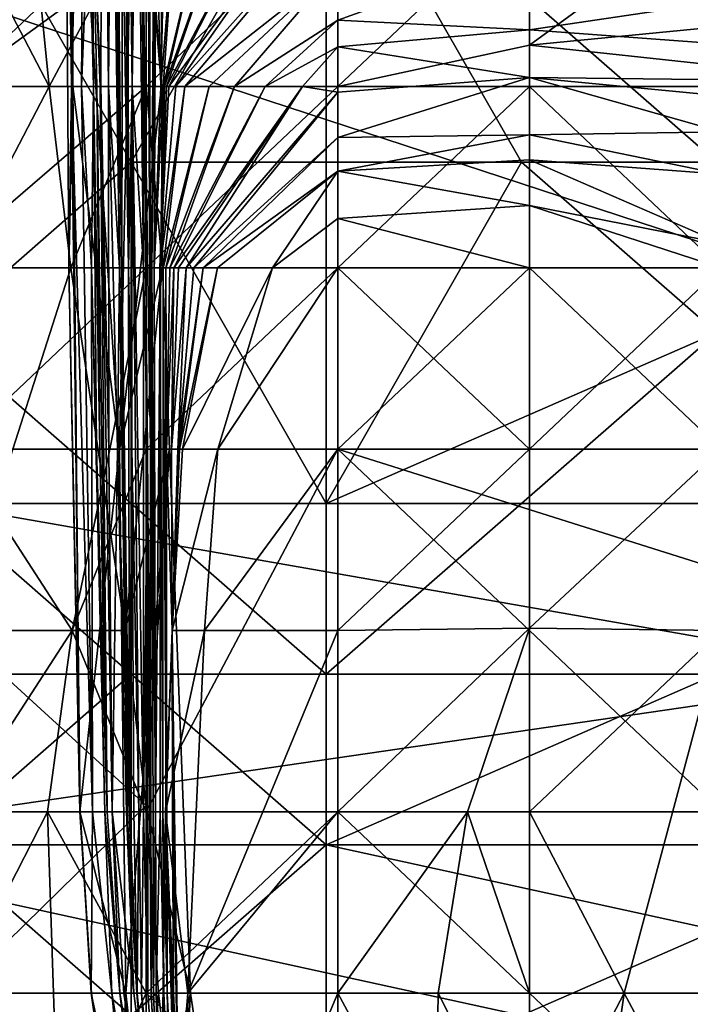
# Model space of a CAD drawing. Extents: x -161 to 11, y -10 to 160.
# Tile 13 of 256: x -0.9856 to -0.9703, y -0.3195 to -0.2969. Entities that reach past the tile are written whole.
import ezdxf

# ---------------------------------------------------------------- set-up
doc = ezdxf.new("R2010")
doc.units = 0

msp = doc.modelspace()

# ---------------------------------------------------------------- linework, layer by layer
for points in [[(-0.983515, -0.281851, 0.187992), (-0.983714, -0.286001, 0.199263), (-0.983578, -0.298451, 0.191749)], [(-0.983508, -0.290151, 0.176721), (-0.983515, -0.281851, 0.187992), (-0.983578, -0.298451, 0.191749)], [(-0.984308, -0.286001, 0.240592), (-0.984591, -0.286001, 0.25562), (-0.984426, -0.298451, 0.248106)], [(-0.984391, -0.298451, 0.259377), (-0.984591, -0.286001, 0.25562), (-0.984408, -0.290151, 0.259377)], [(-0.984591, -0.286001, 0.25562), (-0.984391, -0.298451, 0.259377), (-0.984484, -0.302601, 0.25562)], [(-0.984591, -0.286001, 0.25562), (-0.984484, -0.302601, 0.25562), (-0.984426, -0.298451, 0.248106)], [(-0.984308, -0.286001, 0.240592), (-0.984426, -0.298451, 0.248106), (-0.984111, -0.286001, 0.225563)], [(-0.984111, -0.286001, 0.225563), (-0.984426, -0.298451, 0.248106), (-0.984195, -0.298451, 0.236834)], [(-0.984111, -0.286001, 0.225563), (-0.984195, -0.298451, 0.236834), (-0.984024, -0.294301, 0.221806)], [(-0.983714, -0.286001, 0.199263), (-0.983936, -0.294301, 0.214292), (-0.983755, -0.298451, 0.20302)], [(-0.983714, -0.286001, 0.199263), (-0.983755, -0.298451, 0.20302), (-0.983578, -0.298451, 0.191749)], [(-0.983456, -0.286001, 0.161692), (-0.983508, -0.290151, 0.176721), (-0.983327, -0.302601, 0.172963)], [(-0.983259, -0.294301, 0.154178), (-0.983456, -0.286001, 0.161692), (-0.983269, -0.302601, 0.161692)], [(-0.983456, -0.286001, 0.161692), (-0.983327, -0.302601, 0.172963), (-0.983151, -0.315051, 0.169206)], [(-0.983269, -0.302601, 0.161692), (-0.983456, -0.286001, 0.161692), (-0.983151, -0.315051, 0.169206)], [(-0.983116, -0.302601, 0.146664), (-0.983254, -0.286001, 0.146664), (-0.983259, -0.294301, 0.154178)], [(-0.983132, -0.290151, 0.135392), (-0.983254, -0.286001, 0.146664), (-0.983116, -0.302601, 0.146664)], [(-0.987532, -0.296276, 0.26538), (-0.951764, -0.288463, 0.265446), (-0.951764, -0.307995, 0.264888)], [(-0.984408, -0.290151, 0.259377), (-0.982966, -0.290151, 0.263134), (-0.983327, -0.306751, 0.263134)], [(-0.984391, -0.298451, 0.259377), (-0.984408, -0.290151, 0.259377), (-0.983327, -0.306751, 0.263134)], [(-0.983578, -0.298451, 0.191749), (-0.983327, -0.302601, 0.172963), (-0.983508, -0.290151, 0.176721)], [(-0.983327, -0.306751, 0.263134), (-0.982966, -0.290151, 0.263134), (-0.982367, -0.298451, 0.266891)], [(-0.98304, -0.290151, 0.127878), (-0.983132, -0.290151, 0.135392), (-0.983037, -0.298451, 0.135392)], [(-0.983037, -0.298451, 0.135392), (-0.983132, -0.290151, 0.135392), (-0.983116, -0.302601, 0.146664)], [(-0.983037, -0.298451, 0.135392), (-0.982923, -0.290151, 0.120364), (-0.98304, -0.290151, 0.127878)], [(-0.983037, -0.298451, 0.135392), (-0.982779, -0.302601, 0.124121), (-0.982923, -0.290151, 0.120364)], [(-0.982966, -0.290151, 0.263134), (-0.982377, -0.290151, 0.266891), (-0.982367, -0.298451, 0.266891)], [(-0.98281, -0.294301, 0.116607), (-0.982923, -0.290151, 0.120364), (-0.982779, -0.302601, 0.124121)], [(-0.982718, -0.294301, 0.26755), (-0.982367, -0.298451, 0.266891), (-0.982377, -0.290151, 0.266891)], [(-0.983061, -0.300182, 0.381226), (-0.97859, -0.29237, 0.382967), (-0.987532, -0.29237, 0.380143)], [(-0.987532, -0.29237, 0.380143), (-0.987532, -0.304088, 0.379509), (-0.983061, -0.300182, 0.381226)], [(-0.983061, -0.300182, 0.381226), (-0.97859, -0.300182, 0.382342), (-0.97859, -0.29237, 0.382967)], [(-0.969648, -0.29237, 0.384825), (-0.97859, -0.29237, 0.382967), (-0.969648, -0.300182, 0.383835)], [(-0.969648, -0.300182, 0.383835), (-0.97859, -0.29237, 0.382967), (-0.974119, -0.300182, 0.383214)], [(-0.97859, -0.29237, 0.382967), (-0.97859, -0.300182, 0.382342), (-0.974119, -0.300182, 0.383214)], [(-0.987107, -0.298451, 0.008681), (-0.982718, -0.294301, 0.00863), (-0.982718, -0.295267, 0.00765)], [(-0.982718, -0.294301, 0.00863), (-0.987107, -0.298451, 0.008681), (-0.987107, -0.294301, 0.011648)], [(-0.987107, -0.302601, 0.271932), (-0.984933, -0.298451, 0.270649), (-0.987107, -0.294301, 0.271476)], [(-0.985345, -0.294301, 0.270649), (-0.987107, -0.294301, 0.271476), (-0.984933, -0.298451, 0.270649)], [(-0.982718, -0.294301, 0.26755), (-0.985345, -0.294301, 0.270649), (-0.984933, -0.298451, 0.270649)], [(-0.984933, -0.298451, 0.270649), (-0.982718, -0.298451, 0.267699), (-0.982718, -0.294301, 0.26755)], [(-0.984024, -0.294301, 0.221806), (-0.984195, -0.298451, 0.236834), (-0.983919, -0.298451, 0.218049)], [(-0.983936, -0.294301, 0.214292), (-0.984024, -0.294301, 0.221806), (-0.983919, -0.298451, 0.218049)], [(-0.983843, -0.298451, 0.210535), (-0.983936, -0.294301, 0.214292), (-0.983919, -0.298451, 0.218049)], [(-0.983936, -0.294301, 0.214292), (-0.983843, -0.298451, 0.210535), (-0.98377, -0.298451, 0.206778)], [(-0.98377, -0.298451, 0.206778), (-0.983755, -0.298451, 0.20302), (-0.983936, -0.294301, 0.214292)], [(-0.983259, -0.294301, 0.154178), (-0.983269, -0.302601, 0.161692), (-0.983116, -0.302601, 0.146664)], [(-0.982612, -0.306751, 0.105335), (-0.982667, -0.294301, 0.105335), (-0.98281, -0.294301, 0.116607)], [(-0.98281, -0.294301, 0.116607), (-0.982779, -0.302601, 0.124121), (-0.982681, -0.306751, 0.116607)], [(-0.982612, -0.306751, 0.105335), (-0.98281, -0.294301, 0.116607), (-0.982681, -0.306751, 0.116607)], [(-0.978328, -0.294301, 0.007028), (-0.978328, -0.298451, 0.003951), (-0.982718, -0.298451, 0.005503)], [(-0.978328, -0.294301, 0.007028), (-0.982718, -0.298451, 0.005503), (-0.982718, -0.295267, 0.00765)], [(-0.982718, -0.294301, 0.26755), (-0.982718, -0.298451, 0.267699), (-0.982367, -0.298451, 0.266891)], [(-0.982637, -0.294301, 0.101578), (-0.982667, -0.294301, 0.105335), (-0.982612, -0.306751, 0.105335)], [(-0.982538, -0.294301, 0.097821), (-0.982637, -0.294301, 0.101578), (-0.982612, -0.306751, 0.105335)], [(-0.982583, -0.302601, 0.094064), (-0.982538, -0.294301, 0.097821), (-0.982612, -0.306751, 0.105335)], [(-0.982491, -0.294301, 0.094064), (-0.982538, -0.294301, 0.097821), (-0.982583, -0.302601, 0.094064)], [(-0.98253, -0.302601, 0.08655), (-0.982491, -0.294301, 0.094064), (-0.982583, -0.302601, 0.094064)], [(-0.982491, -0.294301, 0.094064), (-0.98253, -0.302601, 0.08655), (-0.982382, -0.298451, 0.082792)], [(-0.982491, -0.294301, 0.094064), (-0.982382, -0.298451, 0.082792), (-0.982288, -0.294301, 0.08655)], [(-0.982038, -0.294301, 0.082792), (-0.982288, -0.294301, 0.08655), (-0.982382, -0.298451, 0.082792)], [(-0.982324, -0.298451, 0.079035), (-0.982038, -0.294301, 0.082792), (-0.982382, -0.298451, 0.082792)], [(-0.981335, -0.294301, 0.075278), (-0.982038, -0.294301, 0.082792), (-0.982324, -0.298451, 0.079035)], [(-0.982298, -0.298451, 0.075278), (-0.981335, -0.294301, 0.075278), (-0.982324, -0.298451, 0.079035)], [(-0.982247, -0.298451, 0.071521), (-0.980823, -0.294301, 0.071521), (-0.982298, -0.298451, 0.075278)], [(-0.980823, -0.294301, 0.071521), (-0.981335, -0.294301, 0.075278), (-0.982298, -0.298451, 0.075278)], [(-0.980823, -0.294301, 0.071521), (-0.982247, -0.298451, 0.071521), (-0.980069, -0.294301, 0.067764)], [(-0.982199, -0.298451, 0.067764), (-0.980069, -0.294301, 0.067764), (-0.982247, -0.298451, 0.071521)], [(-0.980069, -0.294301, 0.067764), (-0.982199, -0.298451, 0.067764), (-0.979136, -0.294301, 0.064007)], [(-0.982032, -0.298451, 0.06025), (-0.979136, -0.294301, 0.064007), (-0.982199, -0.298451, 0.067764)], [(-0.979136, -0.294301, 0.064007), (-0.982032, -0.298451, 0.06025), (-0.978328, -0.294301, 0.061236)], [(-0.981831, -0.298451, 0.056493), (-0.978328, -0.294301, 0.061236), (-0.982032, -0.298451, 0.06025)], [(-0.978328, -0.294301, 0.061236), (-0.981831, -0.298451, 0.056493), (-0.978328, -0.295697, 0.052735)], [(-0.978328, -0.298451, 0.003951), (-0.978328, -0.294301, 0.007028), (-0.973938, -0.294301, 0.006318)], [(-0.973938, -0.297504, 0.003893), (-0.978328, -0.298451, 0.003951), (-0.973938, -0.294301, 0.006318)], [(-0.969548, -0.294301, 0.005885), (-0.973938, -0.297504, 0.003893), (-0.973938, -0.294301, 0.006318)], [(-0.969548, -0.294301, 0.005885), (-0.969548, -0.29708, 0.003893), (-0.973938, -0.297504, 0.003893)], [(-0.987107, -0.298451, 0.008681), (-0.982718, -0.295267, 0.00765), (-0.982718, -0.298451, 0.005503)], [(-0.978328, -0.295697, 0.052735), (-0.978328, -0.296936, 0.045221), (-0.973938, -0.295353, 0.052735)], [(-0.973938, -0.297158, 0.041464), (-0.973938, -0.295353, 0.052735), (-0.978328, -0.296936, 0.045221)], [(-0.969548, -0.296511, 0.045221), (-0.973938, -0.295353, 0.052735), (-0.973938, -0.297158, 0.041464)], [(-0.981831, -0.298451, 0.056493), (-0.981271, -0.298451, 0.048978), (-0.978328, -0.295697, 0.052735)], [(-0.978328, -0.295697, 0.052735), (-0.981271, -0.298451, 0.048978), (-0.98069, -0.298451, 0.045221)], [(-0.978328, -0.295697, 0.052735), (-0.98069, -0.298451, 0.045221), (-0.978328, -0.296936, 0.045221)], [(-0.951764, -0.307995, 0.264888), (-0.987532, -0.307995, 0.265095), (-0.987532, -0.296276, 0.26538)], [(-0.95638, -0.298451, 0.030195), (-0.969548, -0.296511, 0.045221), (-0.973938, -0.297158, 0.041464)], [(-0.978328, -0.296936, 0.045221), (-0.98069, -0.298451, 0.045221), (-0.979988, -0.298451, 0.041464)], [(-0.978328, -0.296936, 0.045221), (-0.979988, -0.298451, 0.041464), (-0.978328, -0.297547, 0.041464)], [(-0.978328, -0.296936, 0.045221), (-0.978328, -0.297547, 0.041464), (-0.973938, -0.297158, 0.041464)], [(-0.978328, -0.297547, 0.041464), (-0.973938, -0.29825, 0.03395), (-0.973938, -0.297158, 0.041464)], [(-0.969548, -0.29708, 0.003893), (-0.965159, -0.298451, 0.003254), (-0.973938, -0.297504, 0.003893)], [(-0.973938, -0.297158, 0.041464), (-0.973938, -0.29825, 0.03395), (-0.95638, -0.298451, 0.030195)], [(-0.978328, -0.297547, 0.041464), (-0.979988, -0.298451, 0.041464), (-0.979136, -0.298451, 0.037707)], [(-0.979136, -0.298451, 0.037707), (-0.978328, -0.298584, 0.03395), (-0.978328, -0.297547, 0.041464)], [(-0.973938, -0.297504, 0.003893), (-0.973938, -0.298451, 0.003486), (-0.978328, -0.298451, 0.003951)], [(-0.978328, -0.298584, 0.03395), (-0.973938, -0.29825, 0.03395), (-0.978328, -0.297547, 0.041464)], [(-0.973938, -0.298451, 0.003486), (-0.973938, -0.297504, 0.003893), (-0.965159, -0.298451, 0.003254)], [(-0.978328, -0.299618, 0.026436), (-0.973938, -0.299561, 0.022678), (-0.973938, -0.29825, 0.03395)], [(-0.978328, -0.298584, 0.03395), (-0.978328, -0.299618, 0.026436), (-0.973938, -0.29825, 0.03395)], [(-0.973938, -0.29825, 0.03395), (-0.965159, -0.299085, 0.026436), (-0.95638, -0.298451, 0.030195)], [(-0.973938, -0.29825, 0.03395), (-0.969548, -0.29949, 0.022678), (-0.965159, -0.299085, 0.026436)], [(-0.973938, -0.299561, 0.022678), (-0.969548, -0.29949, 0.022678), (-0.973938, -0.29825, 0.03395)], [(-0.98754, -0.302601, 0.00765), (-0.987107, -0.298451, 0.008681), (-0.982718, -0.298451, 0.005503)], [(-0.982718, -0.302601, 0.004151), (-0.98754, -0.302601, 0.00765), (-0.982718, -0.298451, 0.005503)], [(-0.984933, -0.298451, 0.270649), (-0.987107, -0.302601, 0.271932), (-0.984439, -0.302601, 0.270649)], [(-0.982718, -0.298451, 0.267699), (-0.984933, -0.298451, 0.270649), (-0.984439, -0.302601, 0.270649)], [(-0.984426, -0.298451, 0.248106), (-0.984484, -0.302601, 0.25562), (-0.984224, -0.315051, 0.25562)], [(-0.984484, -0.302601, 0.25562), (-0.984391, -0.298451, 0.259377), (-0.984235, -0.315051, 0.259377)], [(-0.984439, -0.302601, 0.270649), (-0.98234, -0.302601, 0.266891), (-0.982718, -0.298451, 0.267699)], [(-0.984195, -0.298451, 0.236834), (-0.984426, -0.298451, 0.248106), (-0.983944, -0.315051, 0.240592)], [(-0.983944, -0.315051, 0.240592), (-0.984426, -0.298451, 0.248106), (-0.984224, -0.315051, 0.25562)], [(-0.984235, -0.315051, 0.259377), (-0.984391, -0.298451, 0.259377), (-0.983327, -0.306751, 0.263134)], [(-0.984195, -0.298451, 0.236834), (-0.983964, -0.302601, 0.22932), (-0.983919, -0.298451, 0.218049)], [(-0.983964, -0.302601, 0.22932), (-0.984195, -0.298451, 0.236834), (-0.983944, -0.315051, 0.240592)], [(-0.983919, -0.298451, 0.218049), (-0.983964, -0.302601, 0.22932), (-0.983855, -0.306751, 0.225563)], [(-0.983843, -0.298451, 0.210535), (-0.983919, -0.298451, 0.218049), (-0.983778, -0.306751, 0.221806)], [(-0.983778, -0.306751, 0.221806), (-0.983919, -0.298451, 0.218049), (-0.983855, -0.306751, 0.225563)], [(-0.983843, -0.298451, 0.210535), (-0.983778, -0.306751, 0.221806), (-0.983608, -0.315051, 0.218049)], [(-0.98377, -0.298451, 0.206778), (-0.983843, -0.298451, 0.210535), (-0.983608, -0.315051, 0.218049)], [(-0.98377, -0.298451, 0.206778), (-0.98357, -0.306751, 0.20302), (-0.983755, -0.298451, 0.20302)], [(-0.98377, -0.298451, 0.206778), (-0.983608, -0.315051, 0.218049), (-0.983497, -0.315051, 0.206778)], [(-0.98357, -0.306751, 0.20302), (-0.98377, -0.298451, 0.206778), (-0.983497, -0.315051, 0.206778)], [(-0.983755, -0.298451, 0.20302), (-0.98357, -0.306751, 0.20302), (-0.983578, -0.298451, 0.191749)], [(-0.983578, -0.298451, 0.191749), (-0.983374, -0.306751, 0.187992), (-0.983327, -0.302601, 0.172963)], [(-0.983374, -0.306751, 0.187992), (-0.983578, -0.298451, 0.191749), (-0.98357, -0.306751, 0.20302)], [(-0.982367, -0.298451, 0.266891), (-0.98234, -0.302601, 0.266891), (-0.983327, -0.306751, 0.263134)], [(-0.983116, -0.302601, 0.146664), (-0.98304, -0.306751, 0.146664), (-0.983037, -0.298451, 0.135392)], [(-0.983037, -0.298451, 0.135392), (-0.98304, -0.306751, 0.146664), (-0.982879, -0.315051, 0.139149)], [(-0.983037, -0.298451, 0.135392), (-0.982879, -0.315051, 0.139149), (-0.982778, -0.315051, 0.131635)], [(-0.982779, -0.302601, 0.124121), (-0.983037, -0.298451, 0.135392), (-0.982778, -0.315051, 0.131635)], [(-0.982718, -0.302601, 0.004151), (-0.982718, -0.298451, 0.005503), (-0.978328, -0.298451, 0.003951)], [(-0.982718, -0.302601, 0.004151), (-0.978328, -0.298451, 0.003951), (-0.978328, -0.302601, 0.003126)], [(-0.98234, -0.302601, 0.266891), (-0.982367, -0.298451, 0.266891), (-0.982718, -0.298451, 0.267699)], [(-0.982324, -0.298451, 0.079035), (-0.982382, -0.298451, 0.082792), (-0.98253, -0.302601, 0.08655)], [(-0.982324, -0.298451, 0.079035), (-0.98253, -0.302601, 0.08655), (-0.98239, -0.302601, 0.079035)], [(-0.982402, -0.302601, 0.067764), (-0.982247, -0.298451, 0.071521), (-0.98239, -0.302601, 0.079035)], [(-0.982199, -0.298451, 0.067764), (-0.982247, -0.298451, 0.071521), (-0.982402, -0.302601, 0.067764)], [(-0.982032, -0.298451, 0.06025), (-0.982199, -0.298451, 0.067764), (-0.982402, -0.302601, 0.067764)], [(-0.982402, -0.302601, 0.06025), (-0.982032, -0.298451, 0.06025), (-0.982402, -0.302601, 0.067764)], [(-0.981831, -0.298451, 0.056493), (-0.982032, -0.298451, 0.06025), (-0.982402, -0.302601, 0.06025)], [(-0.982325, -0.302601, 0.056493), (-0.981831, -0.298451, 0.056493), (-0.982402, -0.302601, 0.06025)], [(-0.98239, -0.302601, 0.079035), (-0.982247, -0.298451, 0.071521), (-0.982298, -0.298451, 0.075278)], [(-0.982324, -0.298451, 0.079035), (-0.98239, -0.302601, 0.079035), (-0.982298, -0.298451, 0.075278)], [(-0.981271, -0.298451, 0.048978), (-0.981831, -0.298451, 0.056493), (-0.982325, -0.302601, 0.056493)], [(-0.982266, -0.302601, 0.048978), (-0.981271, -0.298451, 0.048978), (-0.982325, -0.302601, 0.056493)], [(-0.98069, -0.298451, 0.045221), (-0.981271, -0.298451, 0.048978), (-0.982266, -0.302601, 0.048978)], [(-0.982174, -0.302601, 0.045221), (-0.98069, -0.298451, 0.045221), (-0.982266, -0.302601, 0.048978)], [(-0.979988, -0.298451, 0.041464), (-0.98069, -0.298451, 0.045221), (-0.982174, -0.302601, 0.045221)], [(-0.98208, -0.302601, 0.041464), (-0.979988, -0.298451, 0.041464), (-0.982174, -0.302601, 0.045221)], [(-0.979136, -0.298451, 0.037707), (-0.979988, -0.298451, 0.041464), (-0.98208, -0.302601, 0.041464)], [(-0.981975, -0.302601, 0.037707), (-0.979136, -0.298451, 0.037707), (-0.98208, -0.302601, 0.041464)], [(-0.9818, -0.302601, 0.03395), (-0.979136, -0.298451, 0.037707), (-0.981975, -0.302601, 0.037707)], [(-0.979136, -0.298451, 0.037707), (-0.9818, -0.302601, 0.03395), (-0.978328, -0.298584, 0.03395)], [(-0.973938, -0.298451, 0.003486), (-0.973938, -0.302601, 0.00288), (-0.978328, -0.302601, 0.003126)], [(-0.973938, -0.298451, 0.003486), (-0.978328, -0.302601, 0.003126), (-0.978328, -0.298451, 0.003951)], [(-0.965159, -0.298451, 0.003254), (-0.969548, -0.302601, 0.002851), (-0.973938, -0.298451, 0.003486)], [(-0.969548, -0.302601, 0.002851), (-0.973938, -0.302601, 0.00288), (-0.973938, -0.298451, 0.003486)], [(-0.98162, -0.302601, 0.030193), (-0.978328, -0.298584, 0.03395), (-0.9818, -0.302601, 0.03395)], [(-0.978328, -0.299618, 0.026436), (-0.978328, -0.298584, 0.03395), (-0.98162, -0.302601, 0.030193)], [(-0.98162, -0.302601, 0.030193), (-0.981412, -0.302601, 0.026436), (-0.978328, -0.299618, 0.026436)], [(-0.978328, -0.299618, 0.026436), (-0.981412, -0.302601, 0.026436), (-0.978328, -0.300391, 0.018921)], [(-0.978328, -0.299618, 0.026436), (-0.978328, -0.300391, 0.018921), (-0.973938, -0.299561, 0.022678)], [(-0.978328, -0.300391, 0.018921), (-0.973938, -0.300133, 0.018921), (-0.973938, -0.299561, 0.022678)], [(-0.969548, -0.300459, 0.018921), (-0.969548, -0.29949, 0.022678), (-0.973938, -0.299561, 0.022678)], [(-0.973938, -0.299561, 0.022678), (-0.973938, -0.300133, 0.018921), (-0.969548, -0.300459, 0.018921)], [(-0.978328, -0.300391, 0.018921), (-0.973938, -0.301176, 0.015164), (-0.973938, -0.300133, 0.018921)], [(-0.973938, -0.300133, 0.018921), (-0.969548, -0.302036, 0.015164), (-0.969548, -0.300459, 0.018921)], [(-0.973938, -0.300133, 0.018921), (-0.973938, -0.301176, 0.015164), (-0.969548, -0.302036, 0.015164)], [(-0.983061, -0.307995, 0.380378), (-0.983061, -0.300182, 0.381226), (-0.987532, -0.304088, 0.379509)], [(-0.97859, -0.307995, 0.381233), (-0.97859, -0.300182, 0.382342), (-0.983061, -0.300182, 0.381226)], [(-0.983061, -0.307995, 0.380378), (-0.97859, -0.307995, 0.381233), (-0.983061, -0.300182, 0.381226)], [(-0.97859, -0.307995, 0.381233), (-0.974119, -0.300182, 0.383214), (-0.97859, -0.300182, 0.382342)], [(-0.974119, -0.300182, 0.383214), (-0.97859, -0.307995, 0.381233), (-0.969648, -0.304088, 0.383103)], [(-0.969648, -0.304088, 0.383103), (-0.969648, -0.300182, 0.383835), (-0.974119, -0.300182, 0.383214)], [(-0.981084, -0.302601, 0.018921), (-0.978328, -0.300391, 0.018921), (-0.981412, -0.302601, 0.026436)], [(-0.978328, -0.300391, 0.018921), (-0.981084, -0.302601, 0.018921), (-0.979825, -0.302601, 0.015164)], [(-0.978328, -0.300391, 0.018921), (-0.979825, -0.302601, 0.015164), (-0.978328, -0.301476, 0.015164)], [(-0.978328, -0.300391, 0.018921), (-0.978328, -0.301476, 0.015164), (-0.973938, -0.301176, 0.015164)], [(-0.978328, -0.301476, 0.015164), (-0.973938, -0.302601, 0.013072), (-0.973938, -0.301176, 0.015164)], [(-0.973938, -0.301176, 0.015164), (-0.969548, -0.302601, 0.0145), (-0.969548, -0.302036, 0.015164)], [(-0.973938, -0.301176, 0.015164), (-0.973938, -0.302601, 0.013072), (-0.969548, -0.302601, 0.0145)], [(-0.979825, -0.302601, 0.015164), (-0.978328, -0.302601, 0.013785), (-0.978328, -0.301476, 0.015164)], [(-0.978328, -0.301476, 0.015164), (-0.978328, -0.302601, 0.013785), (-0.973938, -0.302601, 0.013072)], [(-0.987107, -0.306751, 0.006398), (-0.98754, -0.302601, 0.00765), (-0.982718, -0.302601, 0.004151)], [(-0.983548, -0.306751, 0.003893), (-0.987107, -0.306751, 0.006398), (-0.982718, -0.302601, 0.004151)], [(-0.984439, -0.302601, 0.270649), (-0.987107, -0.302601, 0.271932), (-0.987107, -0.310901, 0.272537)], [(-0.987107, -0.310901, 0.272537), (-0.983198, -0.310901, 0.270649), (-0.984439, -0.302601, 0.270649)], [(-0.984224, -0.315051, 0.25562), (-0.984484, -0.302601, 0.25562), (-0.984235, -0.315051, 0.259377)], [(-0.98234, -0.302601, 0.266891), (-0.984439, -0.302601, 0.270649), (-0.983198, -0.310901, 0.270649)], [(-0.983855, -0.306751, 0.225563), (-0.983964, -0.302601, 0.22932), (-0.983661, -0.315051, 0.225563)], [(-0.983964, -0.302601, 0.22932), (-0.983944, -0.315051, 0.240592), (-0.983661, -0.315051, 0.225563)], [(-0.982718, -0.306751, 0.003457), (-0.983548, -0.306751, 0.003893), (-0.982718, -0.302601, 0.004151)], [(-0.983102, -0.315051, 0.172963), (-0.983327, -0.302601, 0.172963), (-0.983374, -0.306751, 0.187992)], [(-0.98234, -0.302601, 0.266891), (-0.982182, -0.306751, 0.266891), (-0.983327, -0.306751, 0.263134)], [(-0.983151, -0.315051, 0.169206), (-0.983327, -0.302601, 0.172963), (-0.983102, -0.315051, 0.172963)], [(-0.983116, -0.302601, 0.146664), (-0.983269, -0.302601, 0.161692), (-0.983096, -0.315051, 0.157935)], [(-0.983096, -0.315051, 0.157935), (-0.983269, -0.302601, 0.161692), (-0.983151, -0.315051, 0.169206)], [(-0.982182, -0.306751, 0.266891), (-0.98234, -0.302601, 0.266891), (-0.983198, -0.310901, 0.270649)], [(-0.983116, -0.302601, 0.146664), (-0.983096, -0.315051, 0.157935), (-0.98304, -0.306751, 0.146664)], [(-0.982779, -0.302601, 0.124121), (-0.982778, -0.315051, 0.131635), (-0.982681, -0.306751, 0.116607)], [(-0.982718, -0.306751, 0.003457), (-0.982718, -0.302601, 0.004151), (-0.978328, -0.302601, 0.003126)], [(-0.978328, -0.306751, 0.002582), (-0.982718, -0.306751, 0.003457), (-0.978328, -0.302601, 0.003126)], [(-0.982583, -0.302601, 0.094064), (-0.982612, -0.306751, 0.105335), (-0.982633, -0.315051, 0.105335)], [(-0.982583, -0.302601, 0.094064), (-0.982633, -0.315051, 0.105335), (-0.982545, -0.319201, 0.097821)], [(-0.982504, -0.315051, 0.08655), (-0.98253, -0.302601, 0.08655), (-0.982583, -0.302601, 0.094064)], [(-0.982583, -0.302601, 0.094064), (-0.982545, -0.319201, 0.097821), (-0.982504, -0.315051, 0.08655)], [(-0.982504, -0.315051, 0.08655), (-0.98239, -0.302601, 0.079035), (-0.98253, -0.302601, 0.08655)], [(-0.98239, -0.302601, 0.079035), (-0.982504, -0.315051, 0.08655), (-0.982398, -0.315051, 0.079035)], [(-0.982402, -0.302601, 0.067764), (-0.98239, -0.302601, 0.079035), (-0.982398, -0.315051, 0.079035)], [(-0.982402, -0.302601, 0.06025), (-0.982402, -0.302601, 0.067764), (-0.982398, -0.315051, 0.079035)], [(-0.982398, -0.315051, 0.079035), (-0.982334, -0.315051, 0.064007), (-0.982402, -0.302601, 0.06025)], [(-0.982325, -0.302601, 0.056493), (-0.982402, -0.302601, 0.06025), (-0.982334, -0.315051, 0.064007)], [(-0.982325, -0.302601, 0.056493), (-0.982334, -0.315051, 0.064007), (-0.982235, -0.319201, 0.06025)], [(-0.982266, -0.302601, 0.048978), (-0.982325, -0.302601, 0.056493), (-0.982235, -0.319201, 0.06025)], [(-0.982174, -0.302601, 0.045221), (-0.982266, -0.302601, 0.048978), (-0.982248, -0.306751, 0.045221)], [(-0.982235, -0.319201, 0.06025), (-0.982262, -0.315051, 0.052735), (-0.982266, -0.302601, 0.048978)], [(-0.982248, -0.306751, 0.045221), (-0.982266, -0.302601, 0.048978), (-0.982262, -0.315051, 0.052735)], [(-0.982132, -0.306751, 0.037707), (-0.98208, -0.302601, 0.041464), (-0.982248, -0.306751, 0.045221)], [(-0.98208, -0.302601, 0.041464), (-0.982174, -0.302601, 0.045221), (-0.982248, -0.306751, 0.045221)], [(-0.981975, -0.302601, 0.037707), (-0.98208, -0.302601, 0.041464), (-0.982132, -0.306751, 0.037707)], [(-0.982132, -0.306751, 0.037707), (-0.9818, -0.302601, 0.03395), (-0.981975, -0.302601, 0.037707)], [(-0.981993, -0.306751, 0.030193), (-0.9818, -0.302601, 0.03395), (-0.982132, -0.306751, 0.037707)], [(-0.98162, -0.302601, 0.030193), (-0.9818, -0.302601, 0.03395), (-0.981993, -0.306751, 0.030193)], [(-0.981412, -0.302601, 0.026436), (-0.98162, -0.302601, 0.030193), (-0.981993, -0.306751, 0.030193)], [(-0.981953, -0.306751, 0.022678), (-0.981412, -0.302601, 0.026436), (-0.981993, -0.306751, 0.030193)], [(-0.981084, -0.302601, 0.018921), (-0.981412, -0.302601, 0.026436), (-0.981953, -0.306751, 0.022678)], [(-0.981884, -0.306751, 0.018921), (-0.981084, -0.302601, 0.018921), (-0.981953, -0.306751, 0.022678)], [(-0.979825, -0.302601, 0.015164), (-0.981084, -0.302601, 0.018921), (-0.981884, -0.306751, 0.018921)], [(-0.98107, -0.306751, 0.015164), (-0.979825, -0.302601, 0.015164), (-0.981884, -0.306751, 0.018921)], [(-0.98107, -0.306751, 0.015164), (-0.978328, -0.302601, 0.013785), (-0.979825, -0.302601, 0.015164)], [(-0.98107, -0.306751, 0.015164), (-0.978328, -0.306751, 0.012335), (-0.978328, -0.302601, 0.013785)], [(-0.973938, -0.302601, 0.013072), (-0.978328, -0.302601, 0.013785), (-0.973938, -0.306751, 0.013645)], [(-0.973938, -0.306751, 0.013645), (-0.978328, -0.302601, 0.013785), (-0.978328, -0.306751, 0.012335)], [(-0.973938, -0.302601, 0.00288), (-0.978328, -0.306751, 0.002582), (-0.978328, -0.302601, 0.003126)], [(-0.973938, -0.302601, 0.00288), (-0.965159, -0.310901, 0.002091), (-0.978328, -0.306751, 0.002582)], [(-0.973938, -0.302601, 0.00288), (-0.969548, -0.302601, 0.002851), (-0.965159, -0.310901, 0.002091)], [(-0.969548, -0.302601, 0.0145), (-0.973938, -0.306751, 0.013645), (-0.969548, -0.306751, 0.017095)], [(-0.973938, -0.306751, 0.013645), (-0.969548, -0.302601, 0.0145), (-0.973938, -0.302601, 0.013072)], [(-0.983061, -0.307995, 0.380378), (-0.987532, -0.304088, 0.379509), (-0.987532, -0.307995, 0.379113)], [(-0.969648, -0.311901, 0.381094), (-0.969648, -0.304088, 0.383103), (-0.97859, -0.311901, 0.380298)], [(-0.969648, -0.304088, 0.383103), (-0.97859, -0.307995, 0.381233), (-0.97859, -0.311901, 0.380298)], [(-0.984409, -0.310901, 0.003893), (-0.987107, -0.315051, 0.005524), (-0.987107, -0.306751, 0.006398)], [(-0.987107, -0.306751, 0.006398), (-0.983548, -0.306751, 0.003893), (-0.984409, -0.310901, 0.003893)], [(-0.983548, -0.306751, 0.003893), (-0.982718, -0.306751, 0.003457), (-0.984409, -0.310901, 0.003893)], [(-0.982718, -0.315051, 0.002658), (-0.984409, -0.310901, 0.003893), (-0.982718, -0.306751, 0.003457)], [(-0.984235, -0.315051, 0.259377), (-0.983327, -0.306751, 0.263134), (-0.983177, -0.319201, 0.263134)], [(-0.983778, -0.306751, 0.221806), (-0.983855, -0.306751, 0.225563), (-0.983608, -0.315051, 0.218049)], [(-0.983608, -0.315051, 0.218049), (-0.983855, -0.306751, 0.225563), (-0.983661, -0.315051, 0.225563)], [(-0.983374, -0.306751, 0.187992), (-0.98357, -0.306751, 0.20302), (-0.983497, -0.315051, 0.206778)], [(-0.983165, -0.315051, 0.184235), (-0.983374, -0.306751, 0.187992), (-0.983497, -0.315051, 0.206778)], [(-0.983102, -0.315051, 0.172963), (-0.983374, -0.306751, 0.187992), (-0.983165, -0.315051, 0.184235)], [(-0.983327, -0.306751, 0.263134), (-0.982182, -0.306751, 0.266891), (-0.983177, -0.319201, 0.263134)], [(-0.982718, -0.314911, 0.270649), (-0.982182, -0.306751, 0.266891), (-0.983198, -0.310901, 0.270649)], [(-0.9817, -0.319201, 0.266891), (-0.983177, -0.319201, 0.263134), (-0.982182, -0.306751, 0.266891)], [(-0.98304, -0.306751, 0.146664), (-0.983096, -0.315051, 0.157935), (-0.983, -0.315051, 0.150421)], [(-0.98304, -0.306751, 0.146664), (-0.983, -0.315051, 0.150421), (-0.982879, -0.315051, 0.139149)], [(-0.982681, -0.306751, 0.116607), (-0.982778, -0.315051, 0.131635), (-0.982677, -0.319201, 0.124121)], [(-0.982718, -0.315051, 0.002658), (-0.982718, -0.306751, 0.003457), (-0.978328, -0.306751, 0.002582)], [(-0.978328, -0.306751, 0.002582), (-0.978328, -0.315051, 0.002029), (-0.982718, -0.315051, 0.002658)], [(-0.9817, -0.319201, 0.266891), (-0.982182, -0.306751, 0.266891), (-0.982718, -0.314911, 0.270649)], [(-0.982612, -0.306751, 0.105335), (-0.982681, -0.306751, 0.116607), (-0.982598, -0.319201, 0.109092)], [(-0.982681, -0.306751, 0.116607), (-0.982677, -0.319201, 0.124121), (-0.982598, -0.319201, 0.109092)], [(-0.982633, -0.315051, 0.105335), (-0.982612, -0.306751, 0.105335), (-0.982598, -0.319201, 0.109092)], [(-0.982248, -0.306751, 0.045221), (-0.982262, -0.315051, 0.052735), (-0.982121, -0.310901, 0.03395)], [(-0.982132, -0.306751, 0.037707), (-0.982248, -0.306751, 0.045221), (-0.982121, -0.310901, 0.03395)], [(-0.981993, -0.306751, 0.030193), (-0.982132, -0.306751, 0.037707), (-0.982121, -0.310901, 0.03395)], [(-0.982123, -0.310901, 0.018921), (-0.981953, -0.306751, 0.022678), (-0.982121, -0.310901, 0.03395)], [(-0.981884, -0.306751, 0.018921), (-0.981953, -0.306751, 0.022678), (-0.982123, -0.310901, 0.018921)], [(-0.98107, -0.306751, 0.015164), (-0.981884, -0.306751, 0.018921), (-0.982123, -0.310901, 0.018921)], [(-0.98107, -0.306751, 0.015164), (-0.982123, -0.310901, 0.018921), (-0.981378, -0.310901, 0.015164)], [(-0.981953, -0.306751, 0.022678), (-0.981993, -0.306751, 0.030193), (-0.982121, -0.310901, 0.03395)], [(-0.978328, -0.306751, 0.012335), (-0.98107, -0.306751, 0.015164), (-0.981378, -0.310901, 0.015164)], [(-0.981378, -0.310901, 0.015164), (-0.978328, -0.310901, 0.012092), (-0.978328, -0.306751, 0.012335)], [(-0.978328, -0.310901, 0.012092), (-0.973938, -0.306751, 0.013645), (-0.978328, -0.306751, 0.012335)], [(-0.973938, -0.310848, 0.015164), (-0.973938, -0.306751, 0.013645), (-0.978328, -0.310901, 0.012092)], [(-0.965159, -0.310901, 0.002091), (-0.969548, -0.315051, 0.001892), (-0.978328, -0.306751, 0.002582)], [(-0.969548, -0.315051, 0.001892), (-0.978328, -0.315051, 0.002029), (-0.978328, -0.306751, 0.002582)], [(-0.969548, -0.310901, 0.018752), (-0.969548, -0.306751, 0.017095), (-0.973938, -0.310848, 0.015164)], [(-0.973938, -0.310848, 0.015164), (-0.969548, -0.306751, 0.017095), (-0.973938, -0.306751, 0.013645)], [(-0.987532, -0.307995, 0.265095), (-0.965177, -0.311901, 0.264943), (-0.992004, -0.311901, 0.265185)], [(-0.987532, -0.307995, 0.265095), (-0.951764, -0.307995, 0.264888), (-0.965177, -0.311901, 0.264943)], [(-0.983061, -0.311901, 0.379564), (-0.983061, -0.307995, 0.380378), (-0.987532, -0.307995, 0.379113)], [(-0.983061, -0.311901, 0.379564), (-0.987532, -0.307995, 0.379113), (-0.987532, -0.315807, 0.377632)], [(-0.97859, -0.311901, 0.380298), (-0.97859, -0.307995, 0.381233), (-0.983061, -0.307995, 0.380378)], [(-0.983061, -0.307995, 0.380378), (-0.983061, -0.311901, 0.379564), (-0.97859, -0.311901, 0.380298)], [(-0.983198, -0.310901, 0.270649), (-0.987107, -0.310901, 0.272537), (-0.982718, -0.314911, 0.270649)], [(-0.984975, -0.315051, 0.003893), (-0.987107, -0.315051, 0.005524), (-0.984409, -0.310901, 0.003893)], [(-0.987107, -0.319201, 0.272915), (-0.982718, -0.314911, 0.270649), (-0.987107, -0.310901, 0.272537)], [(-0.984409, -0.310901, 0.003893), (-0.982718, -0.315051, 0.002658), (-0.984975, -0.315051, 0.003893)], [(-0.982272, -0.315051, 0.018921), (-0.982123, -0.310901, 0.018921), (-0.982111, -0.315051, 0.026436)], [(-0.981378, -0.310901, 0.015164), (-0.982123, -0.310901, 0.018921), (-0.982272, -0.315051, 0.018921)], [(-0.981378, -0.310901, 0.015164), (-0.982272, -0.315051, 0.018921), (-0.981761, -0.319201, 0.015164)], [(-0.982262, -0.315051, 0.052735), (-0.981956, -0.323351, 0.045221), (-0.982121, -0.310901, 0.03395)], [(-0.982121, -0.310901, 0.03395), (-0.982111, -0.315051, 0.026436), (-0.982123, -0.310901, 0.018921)], [(-0.982028, -0.319201, 0.037707), (-0.982121, -0.310901, 0.03395), (-0.981956, -0.323351, 0.045221)], [(-0.982111, -0.315051, 0.026436), (-0.982121, -0.310901, 0.03395), (-0.982028, -0.319201, 0.037707)], [(-0.978328, -0.310901, 0.012092), (-0.981378, -0.310901, 0.015164), (-0.981761, -0.319201, 0.015164)], [(-0.978328, -0.310901, 0.012092), (-0.981761, -0.319201, 0.015164), (-0.978328, -0.315051, 0.011923)], [(-0.973938, -0.310848, 0.015164), (-0.978328, -0.315051, 0.011923), (-0.975354, -0.315051, 0.015164)], [(-0.973938, -0.310848, 0.015164), (-0.978328, -0.310901, 0.012092), (-0.978328, -0.315051, 0.011923)], [(-0.973938, -0.310848, 0.015164), (-0.975354, -0.315051, 0.015164), (-0.973938, -0.315051, 0.016822)], [(-0.969548, -0.310901, 0.018752), (-0.973938, -0.310848, 0.015164), (-0.973938, -0.315051, 0.016822)], [(-0.971768, -0.319201, 0.018921), (-0.969548, -0.310901, 0.018752), (-0.973938, -0.315051, 0.016822)], [(-0.969548, -0.310901, 0.018752), (-0.971768, -0.319201, 0.018921), (-0.969548, -0.319201, 0.019392)], [(-0.965177, -0.311901, 0.264943), (-0.965177, -0.315807, 0.265249), (-0.992004, -0.315807, 0.265419)], [(-0.992004, -0.315807, 0.265419), (-0.992004, -0.311901, 0.265185), (-0.965177, -0.311901, 0.264943)], [(-0.983061, -0.319713, 0.376887), (-0.983061, -0.311901, 0.379564), (-0.987532, -0.315807, 0.377632)], [(-0.97859, -0.315807, 0.378966), (-0.97859, -0.311901, 0.380298), (-0.983061, -0.311901, 0.379564)], [(-0.97859, -0.315807, 0.378966), (-0.983061, -0.311901, 0.379564), (-0.983061, -0.319713, 0.376887)], [(-0.97859, -0.315807, 0.378966), (-0.956235, -0.315807, 0.379941), (-0.969648, -0.311901, 0.381094)], [(-0.97859, -0.311901, 0.380298), (-0.97859, -0.315807, 0.378966), (-0.969648, -0.311901, 0.381094)], [(-0.982433, -0.319201, 0.270649), (-0.982718, -0.314911, 0.270649), (-0.987107, -0.319201, 0.272915)], [(-0.982718, -0.314911, 0.270649), (-0.982433, -0.319201, 0.270649), (-0.9817, -0.319201, 0.266891)], [(-0.987107, -0.319201, 0.005503), (-0.987107, -0.315051, 0.005524), (-0.984975, -0.315051, 0.003893)], [(-0.984975, -0.315051, 0.003893), (-0.984696, -0.323351, 0.003893), (-0.987107, -0.319201, 0.005503)], [(-0.982718, -0.319201, 0.002591), (-0.984975, -0.315051, 0.003893), (-0.982718, -0.315051, 0.002658)], [(-0.984975, -0.315051, 0.003893), (-0.982718, -0.319201, 0.002591), (-0.984696, -0.323351, 0.003893)], [(-0.984235, -0.315051, 0.259377), (-0.983177, -0.319201, 0.263134), (-0.983966, -0.319201, 0.259377)], [(-0.984235, -0.315051, 0.259377), (-0.983966, -0.319201, 0.259377), (-0.984224, -0.315051, 0.25562)], [(-0.983971, -0.319201, 0.25562), (-0.984224, -0.315051, 0.25562), (-0.983966, -0.319201, 0.259377)], [(-0.984224, -0.315051, 0.25562), (-0.983971, -0.319201, 0.25562), (-0.983944, -0.315051, 0.240592)], [(-0.9835, -0.319201, 0.233077), (-0.983944, -0.315051, 0.240592), (-0.983971, -0.319201, 0.25562)], [(-0.9835, -0.319201, 0.233077), (-0.983661, -0.315051, 0.225563), (-0.983944, -0.315051, 0.240592)], [(-0.983315, -0.319201, 0.218049), (-0.983661, -0.315051, 0.225563), (-0.9835, -0.319201, 0.233077)], [(-0.983661, -0.315051, 0.225563), (-0.983315, -0.319201, 0.218049), (-0.983608, -0.315051, 0.218049)], [(-0.983497, -0.315051, 0.206778), (-0.983608, -0.315051, 0.218049), (-0.983315, -0.319201, 0.218049)], [(-0.983227, -0.319201, 0.206778), (-0.983497, -0.315051, 0.206778), (-0.983315, -0.319201, 0.218049)], [(-0.982996, -0.319201, 0.191749), (-0.983497, -0.315051, 0.206778), (-0.983227, -0.319201, 0.206778)], [(-0.982996, -0.319201, 0.191749), (-0.983165, -0.315051, 0.184235), (-0.983497, -0.315051, 0.206778)], [(-0.982932, -0.319201, 0.172963), (-0.983165, -0.315051, 0.184235), (-0.982996, -0.319201, 0.191749)], [(-0.983165, -0.315051, 0.184235), (-0.982932, -0.319201, 0.172963), (-0.983102, -0.315051, 0.172963)], [(-0.983102, -0.315051, 0.172963), (-0.982932, -0.319201, 0.172963), (-0.983151, -0.315051, 0.169206)], [(-0.983096, -0.315051, 0.157935), (-0.983151, -0.315051, 0.169206), (-0.982932, -0.319201, 0.172963)], [(-0.98292, -0.319201, 0.150421), (-0.983096, -0.315051, 0.157935), (-0.982932, -0.319201, 0.172963)], [(-0.98292, -0.319201, 0.150421), (-0.983, -0.315051, 0.150421), (-0.983096, -0.315051, 0.157935)], [(-0.983, -0.315051, 0.150421), (-0.98292, -0.319201, 0.150421), (-0.982879, -0.315051, 0.139149)], [(-0.982819, -0.319201, 0.139149), (-0.982879, -0.315051, 0.139149), (-0.98292, -0.319201, 0.150421)], [(-0.982778, -0.315051, 0.131635), (-0.982879, -0.315051, 0.139149), (-0.982819, -0.319201, 0.139149)], [(-0.982778, -0.315051, 0.131635), (-0.982819, -0.319201, 0.139149), (-0.982677, -0.319201, 0.124121)], [(-0.982718, -0.319201, 0.002591), (-0.982718, -0.315051, 0.002658), (-0.978328, -0.315051, 0.002029)], [(-0.982718, -0.319201, 0.002591), (-0.978328, -0.315051, 0.002029), (-0.978328, -0.323351, 0.001971)], [(-0.982545, -0.319201, 0.097821), (-0.982633, -0.315051, 0.105335), (-0.982598, -0.319201, 0.109092)], [(-0.982545, -0.319201, 0.097821), (-0.982489, -0.319201, 0.090307), (-0.982504, -0.315051, 0.08655)], [(-0.982398, -0.315051, 0.079035), (-0.982504, -0.315051, 0.08655), (-0.982489, -0.319201, 0.090307)], [(-0.982398, -0.315051, 0.079035), (-0.982489, -0.319201, 0.090307), (-0.982311, -0.319201, 0.075278)], [(-0.982443, -0.327502, 0.018921), (-0.982272, -0.315051, 0.018921), (-0.982092, -0.319201, 0.026436)], [(-0.981761, -0.319201, 0.015164), (-0.982272, -0.315051, 0.018921), (-0.982443, -0.327502, 0.018921)], [(-0.982334, -0.315051, 0.064007), (-0.982398, -0.315051, 0.079035), (-0.982311, -0.319201, 0.075278)], [(-0.982235, -0.319201, 0.06025), (-0.982334, -0.315051, 0.064007), (-0.982311, -0.319201, 0.075278)], [(-0.982111, -0.315051, 0.026436), (-0.982092, -0.319201, 0.026436), (-0.982272, -0.315051, 0.018921)], [(-0.982235, -0.319201, 0.06025), (-0.982018, -0.323351, 0.052735), (-0.982262, -0.315051, 0.052735)], [(-0.981956, -0.323351, 0.045221), (-0.982262, -0.315051, 0.052735), (-0.982018, -0.323351, 0.052735)], [(-0.982111, -0.315051, 0.026436), (-0.982028, -0.319201, 0.037707), (-0.982092, -0.319201, 0.026436)], [(-0.978328, -0.319201, 0.011847), (-0.978328, -0.315051, 0.011923), (-0.981761, -0.319201, 0.015164)], [(-0.975354, -0.315051, 0.015164), (-0.978328, -0.319201, 0.011847), (-0.976028, -0.319201, 0.015164)], [(-0.978328, -0.319201, 0.011847), (-0.975354, -0.315051, 0.015164), (-0.978328, -0.315051, 0.011923)], [(-0.969548, -0.315051, 0.001892), (-0.969548, -0.323351, 0.001732), (-0.978328, -0.315051, 0.002029)], [(-0.978328, -0.323351, 0.001971), (-0.978328, -0.315051, 0.002029), (-0.969548, -0.323351, 0.001732)], [(-0.975354, -0.315051, 0.015164), (-0.976028, -0.319201, 0.015164), (-0.973938, -0.319201, 0.017903)], [(-0.973938, -0.319201, 0.017903), (-0.973938, -0.315051, 0.016822), (-0.975354, -0.315051, 0.015164)], [(-0.973938, -0.319201, 0.017903), (-0.971768, -0.319201, 0.018921), (-0.973938, -0.315051, 0.016822)], [(-0.992004, -0.315807, 0.265419), (-0.965177, -0.315807, 0.265249), (-0.974119, -0.319713, 0.266159)], [(-0.974119, -0.319713, 0.266159), (-0.987532, -0.319713, 0.266126), (-0.992004, -0.315807, 0.265419)], [(-0.983061, -0.319713, 0.376887), (-0.987532, -0.315807, 0.377632), (-0.987532, -0.319713, 0.376187)], [(-0.983061, -0.319713, 0.376887), (-0.97859, -0.319713, 0.377291), (-0.97859, -0.315807, 0.378966)], [(-0.960706, -0.319713, 0.377864), (-0.956235, -0.315807, 0.379941), (-0.97859, -0.315807, 0.378966)], [(-0.97859, -0.315807, 0.378966), (-0.97859, -0.319713, 0.377291), (-0.960706, -0.319713, 0.377864)], [(-0.965177, -0.315807, 0.265249), (-0.942822, -0.319713, 0.266228), (-0.974119, -0.319713, 0.266159)], [(-0.984696, -0.323351, 0.003893), (-0.987107, -0.323351, 0.005892), (-0.987107, -0.319201, 0.005503)], [(-0.982433, -0.319201, 0.270649), (-0.987107, -0.319201, 0.272915), (-0.982718, -0.323351, 0.271329)], [(-0.987107, -0.323351, 0.272953), (-0.982718, -0.323351, 0.271329), (-0.987107, -0.319201, 0.272915)], [(-0.982718, -0.323351, 0.002766), (-0.984696, -0.323351, 0.003893), (-0.982718, -0.319201, 0.002591)], [(-0.983966, -0.319201, 0.259377), (-0.983379, -0.323351, 0.259377), (-0.983971, -0.319201, 0.25562)], [(-0.983099, -0.323351, 0.248106), (-0.983971, -0.319201, 0.25562), (-0.983379, -0.323351, 0.259377)], [(-0.983971, -0.319201, 0.25562), (-0.983099, -0.323351, 0.248106), (-0.9835, -0.319201, 0.233077)], [(-0.983379, -0.323351, 0.259377), (-0.983966, -0.319201, 0.259377), (-0.983177, -0.319201, 0.263134)], [(-0.982806, -0.323351, 0.233077), (-0.9835, -0.319201, 0.233077), (-0.983099, -0.323351, 0.248106)], [(-0.983315, -0.319201, 0.218049), (-0.9835, -0.319201, 0.233077), (-0.982806, -0.323351, 0.233077)], [(-0.982718, -0.323321, 0.263134), (-0.983379, -0.323351, 0.259377), (-0.983177, -0.319201, 0.263134)], [(-0.982605, -0.323351, 0.210535), (-0.983227, -0.319201, 0.206778), (-0.983315, -0.319201, 0.218049)], [(-0.982674, -0.323351, 0.218049), (-0.983315, -0.319201, 0.218049), (-0.982806, -0.323351, 0.233077)], [(-0.983315, -0.319201, 0.218049), (-0.982674, -0.323351, 0.218049), (-0.982605, -0.323351, 0.210535)], [(-0.982471, -0.323351, 0.195506), (-0.983227, -0.319201, 0.206778), (-0.982605, -0.323351, 0.210535)], [(-0.982471, -0.323351, 0.195506), (-0.982996, -0.319201, 0.191749), (-0.983227, -0.319201, 0.206778)], [(-0.983177, -0.319201, 0.263134), (-0.9817, -0.319201, 0.266891), (-0.982718, -0.323321, 0.263134)], [(-0.982474, -0.323351, 0.180478), (-0.982996, -0.319201, 0.191749), (-0.982471, -0.323351, 0.195506)], [(-0.982474, -0.323351, 0.180478), (-0.982932, -0.319201, 0.172963), (-0.982996, -0.319201, 0.191749)], [(-0.982586, -0.323351, 0.161692), (-0.982932, -0.319201, 0.172963), (-0.982474, -0.323351, 0.180478)], [(-0.982586, -0.323351, 0.161692), (-0.98292, -0.319201, 0.150421), (-0.982932, -0.319201, 0.172963)], [(-0.982528, -0.323351, 0.142906), (-0.98292, -0.319201, 0.150421), (-0.982586, -0.323351, 0.161692)], [(-0.982528, -0.323351, 0.142906), (-0.982819, -0.319201, 0.139149), (-0.98292, -0.319201, 0.150421)], [(-0.982376, -0.323351, 0.124121), (-0.982819, -0.319201, 0.139149), (-0.982528, -0.323351, 0.142906)], [(-0.982376, -0.323351, 0.124121), (-0.982677, -0.319201, 0.124121), (-0.982819, -0.319201, 0.139149)], [(-0.982718, -0.323351, 0.002766), (-0.982718, -0.319201, 0.002591), (-0.978328, -0.323351, 0.001971)], [(-0.9817, -0.319201, 0.266891), (-0.98108, -0.323351, 0.266891), (-0.982718, -0.323321, 0.263134)], [(-0.982718, -0.323351, 0.271329), (-0.981938, -0.323351, 0.270649), (-0.982433, -0.319201, 0.270649)], [(-0.982677, -0.319201, 0.124121), (-0.982376, -0.323351, 0.124121), (-0.982598, -0.319201, 0.109092)], [(-0.98239, -0.323351, 0.109092), (-0.982598, -0.319201, 0.109092), (-0.982376, -0.323351, 0.124121)], [(-0.982389, -0.323351, 0.101578), (-0.982598, -0.319201, 0.109092), (-0.98239, -0.323351, 0.109092)], [(-0.982389, -0.323351, 0.101578), (-0.982545, -0.319201, 0.097821), (-0.982598, -0.319201, 0.109092)], [(-0.982489, -0.319201, 0.090307), (-0.982545, -0.319201, 0.097821), (-0.982389, -0.323351, 0.101578)], [(-0.982299, -0.323351, 0.090307), (-0.982489, -0.319201, 0.090307), (-0.982389, -0.323351, 0.101578)], [(-0.98213, -0.323351, 0.075278), (-0.982489, -0.319201, 0.090307), (-0.982299, -0.323351, 0.090307)], [(-0.982489, -0.319201, 0.090307), (-0.98213, -0.323351, 0.075278), (-0.982311, -0.319201, 0.075278)], [(-0.982092, -0.319201, 0.026436), (-0.981505, -0.331652, 0.030193), (-0.982443, -0.327502, 0.018921)], [(-0.981761, -0.319201, 0.015164), (-0.982443, -0.327502, 0.018921), (-0.981817, -0.327502, 0.015164)], [(-0.981938, -0.323351, 0.270649), (-0.9817, -0.319201, 0.266891), (-0.982433, -0.319201, 0.270649)], [(-0.982311, -0.319201, 0.075278), (-0.98213, -0.323351, 0.075278), (-0.982235, -0.319201, 0.06025)], [(-0.982018, -0.323351, 0.052735), (-0.982235, -0.319201, 0.06025), (-0.98213, -0.323351, 0.075278)], [(-0.982028, -0.319201, 0.037707), (-0.981726, -0.327502, 0.03395), (-0.982092, -0.319201, 0.026436)], [(-0.982092, -0.319201, 0.026436), (-0.981726, -0.327502, 0.03395), (-0.981505, -0.331652, 0.030193)], [(-0.981726, -0.327502, 0.03395), (-0.982028, -0.319201, 0.037707), (-0.981668, -0.327502, 0.041464)], [(-0.982028, -0.319201, 0.037707), (-0.981956, -0.323351, 0.045221), (-0.981668, -0.327502, 0.041464)], [(-0.9817, -0.319201, 0.266891), (-0.981938, -0.323351, 0.270649), (-0.98108, -0.323351, 0.266891)], [(-0.981817, -0.327502, 0.015164), (-0.978328, -0.319201, 0.011847), (-0.981761, -0.319201, 0.015164)], [(-0.981817, -0.327502, 0.015164), (-0.978328, -0.327502, 0.01145), (-0.978328, -0.319201, 0.011847)], [(-0.976085, -0.323351, 0.015164), (-0.976028, -0.319201, 0.015164), (-0.978328, -0.319201, 0.011847)], [(-0.978328, -0.327502, 0.01145), (-0.976085, -0.323351, 0.015164), (-0.978328, -0.319201, 0.011847)], [(-0.976028, -0.319201, 0.015164), (-0.976085, -0.323351, 0.015164), (-0.973938, -0.323351, 0.018161)], [(-0.973938, -0.323351, 0.018161), (-0.973938, -0.319201, 0.017903), (-0.976028, -0.319201, 0.015164)], [(-0.973938, -0.323351, 0.018161), (-0.972358, -0.323351, 0.018921), (-0.971768, -0.319201, 0.018921)], [(-0.973938, -0.323351, 0.018161), (-0.971768, -0.319201, 0.018921), (-0.973938, -0.319201, 0.017903)], [(-0.972358, -0.323351, 0.018921), (-0.969548, -0.323351, 0.019547), (-0.971768, -0.319201, 0.018921)], [(-0.969548, -0.319201, 0.019392), (-0.971768, -0.319201, 0.018921), (-0.969548, -0.323351, 0.019547)]]:
    msp.add_3dface(points)

doc.saveas('drawing.dxf')
